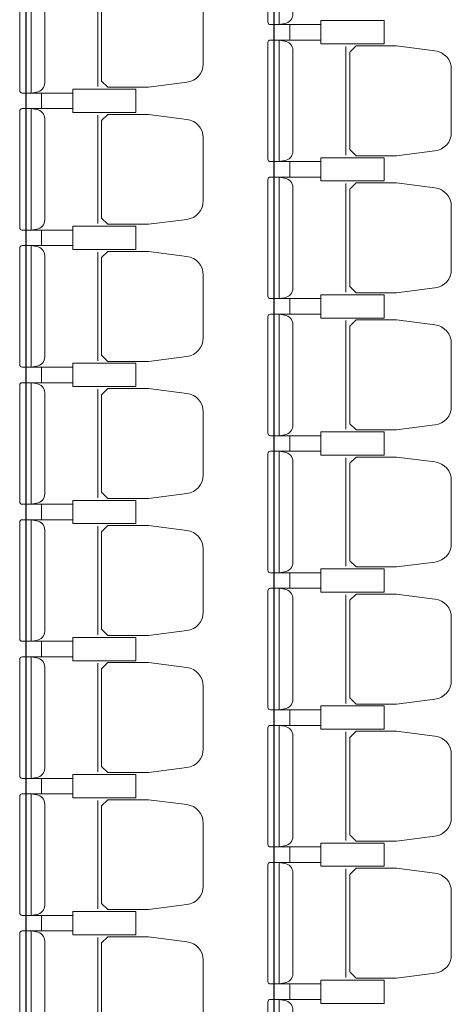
# Model space of a CAD drawing. Header units: inches. Extents: x 27484 to 71626, y -45113 to 39.
# Tile 189 of 256: x 35124 to 35291, y -24420 to -24039. Entities that reach past the tile are written whole.
import ezdxf

# ---------------------------------------------------------------- set-up
doc = ezdxf.new("R2010")
doc.units = ezdxf.units.IN
doc.header["$LTSCALE"] = 50
doc.header["$MEASUREMENT"] = 0
doc.layers.add('_meble', color=3, linetype='Continuous', lineweight=5)
doc.layers.add('A-WID-CIENKI', color=7, linetype='Continuous')

msp = doc.modelspace()

# ---------------------------------------------------------------- linework, layer by layer
at = {"layer": '_meble', "color": 3}
for p, q in [((35154.68277, -24022.96968), (35154.68277, -24064.96968)), ((35224.88277, -24040.96968), (35228.98277, -24040.96968)), ((35224.88277, -24046.96968), (35228.98277, -24046.96968)), ((35250.68277, -24049.46968), (35250.68277, -24091.46968)), ((35128.88277, -24067.46968), (35132.98277, -24067.46968)), ((35128.88277, -24073.46968), (35132.98277, -24073.46968)), ((35154.68277, -24075.96968), (35154.68277, -24117.96968)), ((35224.88277, -24093.96968), (35228.98277, -24093.96968)), ((35224.88277, -24099.96968), (35228.98277, -24099.96968)), ((35250.68277, -24102.46968), (35250.68277, -24144.46968)), ((35128.88277, -24120.46968), (35132.98277, -24120.46968)), ((35128.88277, -24126.46968), (35132.98277, -24126.46968)), ((35154.68277, -24128.96968), (35154.68277, -24170.96968)), ((35224.88277, -24146.96968), (35228.98277, -24146.96968)), ((35224.88277, -24152.96968), (35228.98277, -24152.96968)), ((35250.68277, -24155.46968), (35250.68277, -24197.46968)), ((35128.88277, -24173.46968), (35132.98277, -24173.46968)), ((35128.88277, -24179.46968), (35132.98277, -24179.46968)), ((35154.68277, -24181.96968), (35154.68277, -24223.96968)), ((35224.88277, -24199.96968), (35228.98277, -24199.96968)), ((35224.88277, -24205.96968), (35228.98277, -24205.96968)), ((35250.68277, -24208.46968), (35250.68277, -24250.46968)), ((35128.88277, -24226.46968), (35132.98277, -24226.46968)), ((35128.88277, -24232.46968), (35132.98277, -24232.46968)), ((35154.68277, -24234.96968), (35154.68277, -24276.96968)), ((35224.88277, -24252.96968), (35228.98277, -24252.96968)), ((35224.88277, -24258.96968), (35228.98277, -24258.96968)), ((35250.68277, -24261.46968), (35250.68277, -24303.46968)), ((35128.88277, -24279.46968), (35132.98277, -24279.46968)), ((35128.88277, -24285.46968), (35132.98277, -24285.46968)), ((35154.68277, -24287.96968), (35154.68277, -24329.96968)), ((35224.88277, -24305.96968), (35228.98277, -24305.96968)), ((35224.88277, -24311.96968), (35228.98277, -24311.96968)), ((35250.68277, -24314.46968), (35250.68277, -24356.46968)), ((35128.88277, -24332.46968), (35132.98277, -24332.46968)), ((35128.88277, -24338.46968), (35132.98277, -24338.46968)), ((35154.68277, -24340.96968), (35154.68277, -24382.96968)), ((35224.88277, -24358.96968), (35228.98277, -24358.96968)), ((35224.88277, -24364.96968), (35228.98277, -24364.96968)), ((35250.68277, -24367.46968), (35250.68277, -24409.46968)), ((35128.88277, -24385.46968), (35132.98277, -24385.46968)), ((35128.88277, -24391.46968), (35132.98277, -24391.46968)), ((35154.68277, -24393.96968), (35154.68277, -24435.96968)), ((35224.88277, -24411.96968), (35228.98277, -24411.96968)), ((35224.88277, -24417.96968), (35228.98277, -24417.96968))]:
    msp.add_line(p, q, dxfattribs=at)
for points in [[(35224.88277, -23993.96968), (35224.88277, -24017.46968), (35224.88277, -24040.96968), (35221.48277, -24040.96968, -0.414213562), (35220.48277, -24039.96968), (35220.48277, -24017.46968), (35220.48277, -23994.96968, -0.414213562), (35221.48277, -23993.96968)], [(35128.88277, -24020.46968), (35128.88277, -24043.96968), (35128.88277, -24067.46968), (35125.48277, -24067.46968, -0.414213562), (35124.48277, -24066.46968), (35124.48277, -24043.96968), (35124.48277, -24021.46968, -0.414213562), (35125.48277, -24020.46968)], [(35195.48277, -24043.96968), (35195.48277, -24031.82264, 0.386311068), (35189.16467, -24024.63342), (35174.30392, -24022.71968), (35158.62998, -24022.71968), (35156.18277, -24025.11432), (35156.18277, -24043.96968), (35156.18277, -24062.82504), (35158.62998, -24065.21968), (35174.30392, -24065.21968), (35189.16467, -24063.30594, 0.386311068), (35195.48277, -24056.11672)], [(35224.88277, -24046.96968), (35224.88277, -24070.46968), (35224.88277, -24093.96968), (35221.48277, -24093.96968, -0.414213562), (35220.48277, -24092.96968), (35220.48277, -24070.46968), (35220.48277, -24047.96968, -0.414213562), (35221.48277, -24046.96968)], [(35291.48277, -24070.46968), (35291.48277, -24058.32264, 0.386311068), (35285.16467, -24051.13342), (35270.30392, -24049.21968), (35254.62998, -24049.21968), (35252.18277, -24051.61432), (35252.18277, -24070.46968), (35252.18277, -24089.32504), (35254.62998, -24091.71968), (35270.30392, -24091.71968), (35285.16467, -24089.80594, 0.386311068), (35291.48277, -24082.61672)], [(35128.88277, -24073.46968), (35128.88277, -24096.96968), (35128.88277, -24120.46968), (35125.48277, -24120.46968, -0.414213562), (35124.48277, -24119.46968), (35124.48277, -24096.96968), (35124.48277, -24074.46968, -0.414213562), (35125.48277, -24073.46968)], [(35195.48277, -24096.96968), (35195.48277, -24084.82264, 0.386311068), (35189.16467, -24077.63342), (35174.30392, -24075.71968), (35158.62998, -24075.71968), (35156.18277, -24078.11432), (35156.18277, -24096.96968), (35156.18277, -24115.82504), (35158.62998, -24118.21968), (35174.30392, -24118.21968), (35189.16467, -24116.30594, 0.386311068), (35195.48277, -24109.11672)], [(35224.88277, -24099.96968), (35224.88277, -24123.46968), (35224.88277, -24146.96968), (35221.48277, -24146.96968, -0.414213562), (35220.48277, -24145.96968), (35220.48277, -24123.46968), (35220.48277, -24100.96968, -0.414213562), (35221.48277, -24099.96968)], [(35291.48277, -24123.46968), (35291.48277, -24111.32264, 0.386311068), (35285.16467, -24104.13342), (35270.30392, -24102.21968), (35254.62998, -24102.21968), (35252.18277, -24104.61432), (35252.18277, -24123.46968), (35252.18277, -24142.32504), (35254.62998, -24144.71968), (35270.30392, -24144.71968), (35285.16467, -24142.80594, 0.386311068), (35291.48277, -24135.61672)], [(35128.88277, -24126.46968), (35128.88277, -24149.96968), (35128.88277, -24173.46968), (35125.48277, -24173.46968, -0.414213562), (35124.48277, -24172.46968), (35124.48277, -24149.96968), (35124.48277, -24127.46968, -0.414213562), (35125.48277, -24126.46968)], [(35195.48277, -24149.96968), (35195.48277, -24137.82264, 0.386311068), (35189.16467, -24130.63342), (35174.30392, -24128.71968), (35158.62998, -24128.71968), (35156.18277, -24131.11432), (35156.18277, -24149.96968), (35156.18277, -24168.82504), (35158.62998, -24171.21968), (35174.30392, -24171.21968), (35189.16467, -24169.30594, 0.386311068), (35195.48277, -24162.11672)], [(35224.88277, -24152.96968), (35224.88277, -24176.46968), (35224.88277, -24199.96968), (35221.48277, -24199.96968, -0.414213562), (35220.48277, -24198.96968), (35220.48277, -24176.46968), (35220.48277, -24153.96968, -0.414213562), (35221.48277, -24152.96968)], [(35291.48277, -24176.46968), (35291.48277, -24164.32264, 0.386311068), (35285.16467, -24157.13342), (35270.30392, -24155.21968), (35254.62998, -24155.21968), (35252.18277, -24157.61432), (35252.18277, -24176.46968), (35252.18277, -24195.32504), (35254.62998, -24197.71968), (35270.30392, -24197.71968), (35285.16467, -24195.80594, 0.386311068), (35291.48277, -24188.61672)], [(35128.88277, -24179.46968), (35128.88277, -24202.96968), (35128.88277, -24226.46968), (35125.48277, -24226.46968, -0.414213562), (35124.48277, -24225.46968), (35124.48277, -24202.96968), (35124.48277, -24180.46968, -0.414213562), (35125.48277, -24179.46968)], [(35195.48277, -24202.96968), (35195.48277, -24190.82264, 0.386311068), (35189.16467, -24183.63342), (35174.30392, -24181.71968), (35158.62998, -24181.71968), (35156.18277, -24184.11432), (35156.18277, -24202.96968), (35156.18277, -24221.82504), (35158.62998, -24224.21968), (35174.30392, -24224.21968), (35189.16467, -24222.30594, 0.386311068), (35195.48277, -24215.11672)], [(35224.88277, -24205.96968), (35224.88277, -24229.46968), (35224.88277, -24252.96968), (35221.48277, -24252.96968, -0.414213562), (35220.48277, -24251.96968), (35220.48277, -24229.46968), (35220.48277, -24206.96968, -0.414213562), (35221.48277, -24205.96968)], [(35291.48277, -24229.46968), (35291.48277, -24217.32264, 0.386311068), (35285.16467, -24210.13342), (35270.30392, -24208.21968), (35254.62998, -24208.21968), (35252.18277, -24210.61432), (35252.18277, -24229.46968), (35252.18277, -24248.32504), (35254.62998, -24250.71968), (35270.30392, -24250.71968), (35285.16467, -24248.80594, 0.386311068), (35291.48277, -24241.61672)], [(35128.88277, -24232.46968), (35128.88277, -24255.96968), (35128.88277, -24279.46968), (35125.48277, -24279.46968, -0.414213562), (35124.48277, -24278.46968), (35124.48277, -24255.96968), (35124.48277, -24233.46968, -0.414213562), (35125.48277, -24232.46968)], [(35195.48277, -24255.96968), (35195.48277, -24243.82264, 0.386311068), (35189.16467, -24236.63342), (35174.30392, -24234.71968), (35158.62998, -24234.71968), (35156.18277, -24237.11432), (35156.18277, -24255.96968), (35156.18277, -24274.82504), (35158.62998, -24277.21968), (35174.30392, -24277.21968), (35189.16467, -24275.30594, 0.386311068), (35195.48277, -24268.11672)], [(35224.88277, -24258.96968), (35224.88277, -24282.46968), (35224.88277, -24305.96968), (35221.48277, -24305.96968, -0.414213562), (35220.48277, -24304.96968), (35220.48277, -24282.46968), (35220.48277, -24259.96968, -0.414213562), (35221.48277, -24258.96968)], [(35291.48277, -24282.46968), (35291.48277, -24270.32264, 0.386311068), (35285.16467, -24263.13342), (35270.30392, -24261.21968), (35254.62998, -24261.21968), (35252.18277, -24263.61432), (35252.18277, -24282.46968), (35252.18277, -24301.32504), (35254.62998, -24303.71968), (35270.30392, -24303.71968), (35285.16467, -24301.80594, 0.386311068), (35291.48277, -24294.61672)], [(35128.88277, -24285.46968), (35128.88277, -24308.96968), (35128.88277, -24332.46968), (35125.48277, -24332.46968, -0.414213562), (35124.48277, -24331.46968), (35124.48277, -24308.96968), (35124.48277, -24286.46968, -0.414213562), (35125.48277, -24285.46968)], [(35195.48277, -24308.96968), (35195.48277, -24296.82264, 0.386311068), (35189.16467, -24289.63342), (35174.30392, -24287.71968), (35158.62998, -24287.71968), (35156.18277, -24290.11432), (35156.18277, -24308.96968), (35156.18277, -24327.82504), (35158.62998, -24330.21968), (35174.30392, -24330.21968), (35189.16467, -24328.30594, 0.386311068), (35195.48277, -24321.11672)], [(35224.88277, -24311.96968), (35224.88277, -24335.46968), (35224.88277, -24358.96968), (35221.48277, -24358.96968, -0.414213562), (35220.48277, -24357.96968), (35220.48277, -24335.46968), (35220.48277, -24312.96968, -0.414213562), (35221.48277, -24311.96968)], [(35291.48277, -24335.46968), (35291.48277, -24323.32264, 0.386311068), (35285.16467, -24316.13342), (35270.30392, -24314.21968), (35254.62998, -24314.21968), (35252.18277, -24316.61432), (35252.18277, -24335.46968), (35252.18277, -24354.32504), (35254.62998, -24356.71968), (35270.30392, -24356.71968), (35285.16467, -24354.80594, 0.386311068), (35291.48277, -24347.61672)], [(35128.88277, -24338.46968), (35128.88277, -24361.96968), (35128.88277, -24385.46968), (35125.48277, -24385.46968, -0.414213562), (35124.48277, -24384.46968), (35124.48277, -24361.96968), (35124.48277, -24339.46968, -0.414213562), (35125.48277, -24338.46968)], [(35195.48277, -24361.96968), (35195.48277, -24349.82264, 0.386311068), (35189.16467, -24342.63342), (35174.30392, -24340.71968), (35158.62998, -24340.71968), (35156.18277, -24343.11432), (35156.18277, -24361.96968), (35156.18277, -24380.82504), (35158.62998, -24383.21968), (35174.30392, -24383.21968), (35189.16467, -24381.30594, 0.386311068), (35195.48277, -24374.11672)], [(35224.88277, -24364.96968), (35224.88277, -24388.46968), (35224.88277, -24411.96968), (35221.48277, -24411.96968, -0.414213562), (35220.48277, -24410.96968), (35220.48277, -24388.46968), (35220.48277, -24365.96968, -0.414213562), (35221.48277, -24364.96968)], [(35291.48277, -24388.46968), (35291.48277, -24376.32264, 0.386311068), (35285.16467, -24369.13342), (35270.30392, -24367.21968), (35254.62998, -24367.21968), (35252.18277, -24369.61432), (35252.18277, -24388.46968), (35252.18277, -24407.32504), (35254.62998, -24409.71968), (35270.30392, -24409.71968), (35285.16467, -24407.80594, 0.386311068), (35291.48277, -24400.61672)], [(35128.88277, -24391.46968), (35128.88277, -24414.96968), (35128.88277, -24438.46968), (35125.48277, -24438.46968, -0.414213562), (35124.48277, -24437.46968), (35124.48277, -24414.96968), (35124.48277, -24392.46968, -0.414213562), (35125.48277, -24391.46968)], [(35195.48277, -24414.96968), (35195.48277, -24402.82264, 0.386311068), (35189.16467, -24395.63342), (35174.30392, -24393.71968), (35158.62998, -24393.71968), (35156.18277, -24396.11432), (35156.18277, -24414.96968), (35156.18277, -24433.82504), (35158.62998, -24436.21968), (35174.30392, -24436.21968), (35189.16467, -24434.30594, 0.386311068), (35195.48277, -24427.11672)], [(35224.88277, -24417.96968), (35224.88277, -24441.46968), (35224.88277, -24464.96968), (35221.48277, -24464.96968, -0.414213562), (35220.48277, -24463.96968), (35220.48277, -24441.46968), (35220.48277, -24418.96968, -0.414213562), (35221.48277, -24417.96968)]]:
    msp.add_lwpolyline(points, format="xyb", close=True, dxfattribs=at)
for points in [[(35224.88277, -23993.96968), (35226.98075, -23994.3388, -0.377954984), (35230.18277, -23997.96968), (35230.18277, -24017.46968), (35230.18277, -24036.96968, -0.377954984), (35226.98075, -24040.60055), (35224.88277, -24040.96968)], [(35128.88277, -24020.46968), (35130.98075, -24020.8388, -0.377954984), (35134.18277, -24024.46968), (35134.18277, -24043.96968), (35134.18277, -24063.46968, -0.377954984), (35130.98075, -24067.10055), (35128.88277, -24067.46968)], [(35224.88277, -24046.96968), (35226.98075, -24047.3388, -0.377954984), (35230.18277, -24050.96968), (35230.18277, -24070.46968), (35230.18277, -24089.96968, -0.377954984), (35226.98075, -24093.60055), (35224.88277, -24093.96968)], [(35128.88277, -24073.46968), (35130.98075, -24073.8388, -0.377954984), (35134.18277, -24077.46968), (35134.18277, -24096.96968), (35134.18277, -24116.46968, -0.377954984), (35130.98075, -24120.10055), (35128.88277, -24120.46968)], [(35224.88277, -24099.96968), (35226.98075, -24100.3388, -0.377954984), (35230.18277, -24103.96968), (35230.18277, -24123.46968), (35230.18277, -24142.96968, -0.377954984), (35226.98075, -24146.60055), (35224.88277, -24146.96968)], [(35128.88277, -24126.46968), (35130.98075, -24126.8388, -0.377954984), (35134.18277, -24130.46968), (35134.18277, -24149.96968), (35134.18277, -24169.46968, -0.377954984), (35130.98075, -24173.10055), (35128.88277, -24173.46968)], [(35224.88277, -24152.96968), (35226.98075, -24153.3388, -0.377954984), (35230.18277, -24156.96968), (35230.18277, -24176.46968), (35230.18277, -24195.96968, -0.377954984), (35226.98075, -24199.60055), (35224.88277, -24199.96968)], [(35128.88277, -24179.46968), (35130.98075, -24179.8388, -0.377954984), (35134.18277, -24183.46968), (35134.18277, -24202.96968), (35134.18277, -24222.46968, -0.377954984), (35130.98075, -24226.10055), (35128.88277, -24226.46968)], [(35224.88277, -24205.96968), (35226.98075, -24206.3388, -0.377954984), (35230.18277, -24209.96968), (35230.18277, -24229.46968), (35230.18277, -24248.96968, -0.377954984), (35226.98075, -24252.60055), (35224.88277, -24252.96968)], [(35128.88277, -24232.46968), (35130.98075, -24232.8388, -0.377954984), (35134.18277, -24236.46968), (35134.18277, -24255.96968), (35134.18277, -24275.46968, -0.377954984), (35130.98075, -24279.10055), (35128.88277, -24279.46968)], [(35224.88277, -24258.96968), (35226.98075, -24259.3388, -0.377954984), (35230.18277, -24262.96968), (35230.18277, -24282.46968), (35230.18277, -24301.96968, -0.377954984), (35226.98075, -24305.60055), (35224.88277, -24305.96968)], [(35128.88277, -24285.46968), (35130.98075, -24285.8388, -0.377954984), (35134.18277, -24289.46968), (35134.18277, -24308.96968), (35134.18277, -24328.46968, -0.377954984), (35130.98075, -24332.10055), (35128.88277, -24332.46968)], [(35224.88277, -24311.96968), (35226.98075, -24312.3388, -0.377954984), (35230.18277, -24315.96968), (35230.18277, -24335.46968), (35230.18277, -24354.96968, -0.377954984), (35226.98075, -24358.60055), (35224.88277, -24358.96968)], [(35128.88277, -24338.46968), (35130.98075, -24338.8388, -0.377954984), (35134.18277, -24342.46968), (35134.18277, -24361.96968), (35134.18277, -24381.46968, -0.377954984), (35130.98075, -24385.10055), (35128.88277, -24385.46968)], [(35224.88277, -24364.96968), (35226.98075, -24365.3388, -0.377954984), (35230.18277, -24368.96968), (35230.18277, -24388.46968), (35230.18277, -24407.96968, -0.377954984), (35226.98075, -24411.60055), (35224.88277, -24411.96968)], [(35128.88277, -24391.46968), (35130.98075, -24391.8388, -0.377954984), (35134.18277, -24395.46968), (35134.18277, -24414.96968), (35134.18277, -24434.46968, -0.377954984), (35130.98075, -24438.10055), (35128.88277, -24438.46968)], [(35224.88277, -24417.96968), (35226.98075, -24418.3388, -0.377954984), (35230.18277, -24421.96968), (35230.18277, -24441.46968), (35230.18277, -24460.96968, -0.377954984), (35226.98075, -24464.60055), (35224.88277, -24464.96968)]]:
    msp.add_lwpolyline(points, format="xyb", dxfattribs=at)
for points in [[(35253.23277, -24039.46968), (35265.48277, -24039.46968), (35265.48277, -24048.46968), (35240.98277, -24048.46968), (35240.98277, -24039.46968)], [(35253.23277, -24048.46968), (35265.48277, -24048.46968), (35265.48277, -24039.46968), (35240.98277, -24039.46968), (35240.98277, -24048.46968)], [(35157.23277, -24065.96968), (35169.48277, -24065.96968), (35169.48277, -24074.96968), (35144.98277, -24074.96968), (35144.98277, -24065.96968)], [(35157.23277, -24074.96968), (35169.48277, -24074.96968), (35169.48277, -24065.96968), (35144.98277, -24065.96968), (35144.98277, -24074.96968)], [(35253.23277, -24092.46968), (35265.48277, -24092.46968), (35265.48277, -24101.46968), (35240.98277, -24101.46968), (35240.98277, -24092.46968)], [(35253.23277, -24101.46968), (35265.48277, -24101.46968), (35265.48277, -24092.46968), (35240.98277, -24092.46968), (35240.98277, -24101.46968)], [(35157.23277, -24118.96968), (35169.48277, -24118.96968), (35169.48277, -24127.96968), (35144.98277, -24127.96968), (35144.98277, -24118.96968)], [(35157.23277, -24127.96968), (35169.48277, -24127.96968), (35169.48277, -24118.96968), (35144.98277, -24118.96968), (35144.98277, -24127.96968)], [(35253.23277, -24145.46968), (35265.48277, -24145.46968), (35265.48277, -24154.46968), (35240.98277, -24154.46968), (35240.98277, -24145.46968)], [(35253.23277, -24154.46968), (35265.48277, -24154.46968), (35265.48277, -24145.46968), (35240.98277, -24145.46968), (35240.98277, -24154.46968)], [(35157.23277, -24171.96968), (35169.48277, -24171.96968), (35169.48277, -24180.96968), (35144.98277, -24180.96968), (35144.98277, -24171.96968)], [(35157.23277, -24180.96968), (35169.48277, -24180.96968), (35169.48277, -24171.96968), (35144.98277, -24171.96968), (35144.98277, -24180.96968)], [(35253.23277, -24198.46968), (35265.48277, -24198.46968), (35265.48277, -24207.46968), (35240.98277, -24207.46968), (35240.98277, -24198.46968)], [(35253.23277, -24207.46968), (35265.48277, -24207.46968), (35265.48277, -24198.46968), (35240.98277, -24198.46968), (35240.98277, -24207.46968)], [(35157.23277, -24224.96968), (35169.48277, -24224.96968), (35169.48277, -24233.96968), (35144.98277, -24233.96968), (35144.98277, -24224.96968)], [(35157.23277, -24233.96968), (35169.48277, -24233.96968), (35169.48277, -24224.96968), (35144.98277, -24224.96968), (35144.98277, -24233.96968)], [(35253.23277, -24251.46968), (35265.48277, -24251.46968), (35265.48277, -24260.46968), (35240.98277, -24260.46968), (35240.98277, -24251.46968)], [(35253.23277, -24260.46968), (35265.48277, -24260.46968), (35265.48277, -24251.46968), (35240.98277, -24251.46968), (35240.98277, -24260.46968)], [(35157.23277, -24277.96968), (35169.48277, -24277.96968), (35169.48277, -24286.96968), (35144.98277, -24286.96968), (35144.98277, -24277.96968)], [(35157.23277, -24286.96968), (35169.48277, -24286.96968), (35169.48277, -24277.96968), (35144.98277, -24277.96968), (35144.98277, -24286.96968)], [(35253.23277, -24304.46968), (35265.48277, -24304.46968), (35265.48277, -24313.46968), (35240.98277, -24313.46968), (35240.98277, -24304.46968)], [(35253.23277, -24313.46968), (35265.48277, -24313.46968), (35265.48277, -24304.46968), (35240.98277, -24304.46968), (35240.98277, -24313.46968)], [(35157.23277, -24330.96968), (35169.48277, -24330.96968), (35169.48277, -24339.96968), (35144.98277, -24339.96968), (35144.98277, -24330.96968)], [(35157.23277, -24339.96968), (35169.48277, -24339.96968), (35169.48277, -24330.96968), (35144.98277, -24330.96968), (35144.98277, -24339.96968)], [(35253.23277, -24357.46968), (35265.48277, -24357.46968), (35265.48277, -24366.46968), (35240.98277, -24366.46968), (35240.98277, -24357.46968)], [(35253.23277, -24366.46968), (35265.48277, -24366.46968), (35265.48277, -24357.46968), (35240.98277, -24357.46968), (35240.98277, -24366.46968)], [(35157.23277, -24383.96968), (35169.48277, -24383.96968), (35169.48277, -24392.96968), (35144.98277, -24392.96968), (35144.98277, -24383.96968)], [(35157.23277, -24392.96968), (35169.48277, -24392.96968), (35169.48277, -24383.96968), (35144.98277, -24383.96968), (35144.98277, -24392.96968)], [(35253.23277, -24410.46968), (35265.48277, -24410.46968), (35265.48277, -24419.46968), (35240.98277, -24419.46968), (35240.98277, -24410.46968)], [(35253.23277, -24419.46968), (35265.48277, -24419.46968), (35265.48277, -24410.46968), (35240.98277, -24410.46968), (35240.98277, -24419.46968)]]:
    msp.add_lwpolyline(points, close=True, dxfattribs=at)
for points in [[(35240.98277, -24043.96968), (35240.98277, -24046.96968), (35228.98277, -24046.96968), (35228.98277, -24040.96968), (35240.98277, -24040.96968), (35240.98277, -24043.96968)], [(35240.98277, -24043.96968), (35240.98277, -24040.96968), (35228.98277, -24040.96968), (35228.98277, -24046.96968), (35240.98277, -24046.96968), (35240.98277, -24043.96968)], [(35144.98277, -24070.46968), (35144.98277, -24073.46968), (35132.98277, -24073.46968), (35132.98277, -24067.46968), (35144.98277, -24067.46968), (35144.98277, -24070.46968)], [(35144.98277, -24070.46968), (35144.98277, -24067.46968), (35132.98277, -24067.46968), (35132.98277, -24073.46968), (35144.98277, -24073.46968), (35144.98277, -24070.46968)], [(35240.98277, -24096.96968), (35240.98277, -24099.96968), (35228.98277, -24099.96968), (35228.98277, -24093.96968), (35240.98277, -24093.96968), (35240.98277, -24096.96968)], [(35240.98277, -24096.96968), (35240.98277, -24093.96968), (35228.98277, -24093.96968), (35228.98277, -24099.96968), (35240.98277, -24099.96968), (35240.98277, -24096.96968)], [(35144.98277, -24123.46968), (35144.98277, -24126.46968), (35132.98277, -24126.46968), (35132.98277, -24120.46968), (35144.98277, -24120.46968), (35144.98277, -24123.46968)], [(35144.98277, -24123.46968), (35144.98277, -24120.46968), (35132.98277, -24120.46968), (35132.98277, -24126.46968), (35144.98277, -24126.46968), (35144.98277, -24123.46968)], [(35240.98277, -24149.96968), (35240.98277, -24152.96968), (35228.98277, -24152.96968), (35228.98277, -24146.96968), (35240.98277, -24146.96968), (35240.98277, -24149.96968)], [(35240.98277, -24149.96968), (35240.98277, -24146.96968), (35228.98277, -24146.96968), (35228.98277, -24152.96968), (35240.98277, -24152.96968), (35240.98277, -24149.96968)], [(35144.98277, -24176.46968), (35144.98277, -24179.46968), (35132.98277, -24179.46968), (35132.98277, -24173.46968), (35144.98277, -24173.46968), (35144.98277, -24176.46968)], [(35144.98277, -24176.46968), (35144.98277, -24173.46968), (35132.98277, -24173.46968), (35132.98277, -24179.46968), (35144.98277, -24179.46968), (35144.98277, -24176.46968)], [(35240.98277, -24202.96968), (35240.98277, -24205.96968), (35228.98277, -24205.96968), (35228.98277, -24199.96968), (35240.98277, -24199.96968), (35240.98277, -24202.96968)], [(35240.98277, -24202.96968), (35240.98277, -24199.96968), (35228.98277, -24199.96968), (35228.98277, -24205.96968), (35240.98277, -24205.96968), (35240.98277, -24202.96968)], [(35144.98277, -24229.46968), (35144.98277, -24232.46968), (35132.98277, -24232.46968), (35132.98277, -24226.46968), (35144.98277, -24226.46968), (35144.98277, -24229.46968)], [(35144.98277, -24229.46968), (35144.98277, -24226.46968), (35132.98277, -24226.46968), (35132.98277, -24232.46968), (35144.98277, -24232.46968), (35144.98277, -24229.46968)], [(35240.98277, -24255.96968), (35240.98277, -24258.96968), (35228.98277, -24258.96968), (35228.98277, -24252.96968), (35240.98277, -24252.96968), (35240.98277, -24255.96968)], [(35240.98277, -24255.96968), (35240.98277, -24252.96968), (35228.98277, -24252.96968), (35228.98277, -24258.96968), (35240.98277, -24258.96968), (35240.98277, -24255.96968)], [(35144.98277, -24282.46968), (35144.98277, -24285.46968), (35132.98277, -24285.46968), (35132.98277, -24279.46968), (35144.98277, -24279.46968), (35144.98277, -24282.46968)], [(35144.98277, -24282.46968), (35144.98277, -24279.46968), (35132.98277, -24279.46968), (35132.98277, -24285.46968), (35144.98277, -24285.46968), (35144.98277, -24282.46968)], [(35240.98277, -24308.96968), (35240.98277, -24311.96968), (35228.98277, -24311.96968), (35228.98277, -24305.96968), (35240.98277, -24305.96968), (35240.98277, -24308.96968)], [(35240.98277, -24308.96968), (35240.98277, -24305.96968), (35228.98277, -24305.96968), (35228.98277, -24311.96968), (35240.98277, -24311.96968), (35240.98277, -24308.96968)], [(35144.98277, -24335.46968), (35144.98277, -24338.46968), (35132.98277, -24338.46968), (35132.98277, -24332.46968), (35144.98277, -24332.46968), (35144.98277, -24335.46968)], [(35144.98277, -24335.46968), (35144.98277, -24332.46968), (35132.98277, -24332.46968), (35132.98277, -24338.46968), (35144.98277, -24338.46968), (35144.98277, -24335.46968)], [(35240.98277, -24361.96968), (35240.98277, -24364.96968), (35228.98277, -24364.96968), (35228.98277, -24358.96968), (35240.98277, -24358.96968), (35240.98277, -24361.96968)], [(35240.98277, -24361.96968), (35240.98277, -24358.96968), (35228.98277, -24358.96968), (35228.98277, -24364.96968), (35240.98277, -24364.96968), (35240.98277, -24361.96968)], [(35144.98277, -24388.46968), (35144.98277, -24391.46968), (35132.98277, -24391.46968), (35132.98277, -24385.46968), (35144.98277, -24385.46968), (35144.98277, -24388.46968)], [(35144.98277, -24388.46968), (35144.98277, -24385.46968), (35132.98277, -24385.46968), (35132.98277, -24391.46968), (35144.98277, -24391.46968), (35144.98277, -24388.46968)], [(35240.98277, -24414.96968), (35240.98277, -24417.96968), (35228.98277, -24417.96968), (35228.98277, -24411.96968), (35240.98277, -24411.96968), (35240.98277, -24414.96968)], [(35240.98277, -24414.96968), (35240.98277, -24411.96968), (35228.98277, -24411.96968), (35228.98277, -24417.96968), (35240.98277, -24417.96968), (35240.98277, -24414.96968)]]:
    msp.add_lwpolyline(points, dxfattribs=at)
at = {"layer": 'A-WID-CIENKI'}
for p, q in [((35126.98277, -25144.96968), (35126.98277, -23684.96968)), ((35222.98277, -25144.96968), (35222.98277, -23684.96968))]:
    msp.add_line(p, q, dxfattribs=at)

doc.saveas('drawing.dxf')
